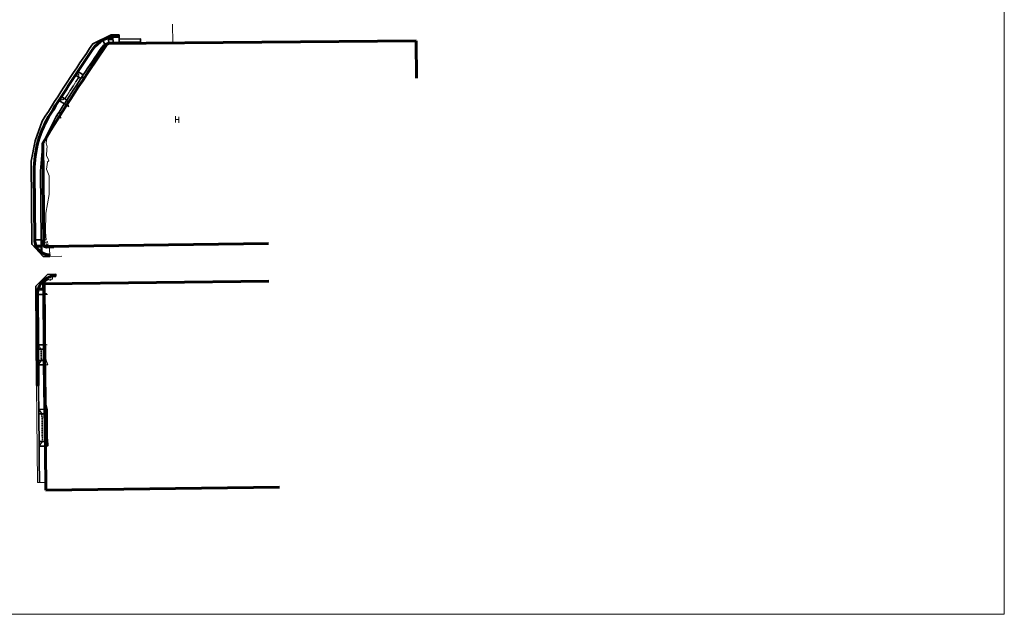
# Model space of a CAD drawing. Header units: feet. Extents: x 2211853 to 2218012, y 489956 to 493551.
# Tile 3 of 4: x 2216697 to 2218012, y 491590 to 492384. Entities that reach past the tile are written whole.
import ezdxf

# ---------------------------------------------------------------- set-up
doc = ezdxf.new("R2010")
doc.units = ezdxf.units.FT
doc.header["$LTSCALE"] = 5
doc.header["$MEASUREMENT"] = 0
doc.linetypes.add('OhDOT_DGN2', pattern=[0.11, 0.069, -0.041])
doc.linetypes.add('rowex', pattern=[0])
doc.layers.get('0').update_dxf_attribs({"lineweight": 15, "true_color": 0xc2ced6})
doc.layers.add('0_Xref', color=7, linetype='Continuous', lineweight=15)
doc.layers.add('PV_P_EOP', color=7, linetype='Continuous', lineweight=60)
for name, color, linetype, lineweight, true_color in [('PV_P_Curb', 7, 'Continuous', 35, 0x00ffa1), ('PV_P_Curb_Ramp', 7, 'Continuous', 35, 0x00ffa1), ('PV_P_Drive', 7, 'Continuous', 35, 0xff1493), ('PV_P_Saw_Cut_Line', 7, 'Continuous', 35, 0x99cc33), ('PV_P_Walk', 7, 'Continuous', 35, 0xff9ebf), ('RW_X_Fee_RW', 6, 'rowex', 60, 0xff00ff)]:
    doc.layers.add(name, color=color, linetype=linetype, lineweight=lineweight, true_color=true_color)

msp = doc.modelspace()

# ---------------------------------------------------------------- hatches: boundary and pattern name
at = {"layer": 'PV_P_Curb_Ramp'}
h = msp.add_hatch(dxfattribs=at)
h.set_pattern_fill('TDOMEP', color=256, scale=2, pattern_type=2)
h.set_pattern_definition([(111.8014, (2216818.19588, 492357.93794), (-0.783333, 2.349999), [0.056574, -4.161804]), (156.8014, (2216818.17487, 492357.99047), (-3.9166658, 1.5666662), [0.05682, -5.908866]), (200.556, (2216818.12264, 492358.01285), (-3.916666, -1.5666664), [0.056524, -6.63628]), (245.556, (2216818.06972, 492357.99301), (-0.7833332, -1.5666662), [0.0567, -9.40835]), (288.435, (2216818.04626, 492357.9414), (2e-09, -0.783334), [0.05635, -2.42076]), (333.435, (2216818.06408, 492357.88793), (-0.783333, -9e-07), [0.0571, -1.69448]), (18.435, (2216818.11515, 492357.8624), (-0.783334, -2e-09), [0.05716, -2.41996]), (63.435, (2216818.16937, 492357.88046), (-0.783334, -0.783333), [0.05672, -1.69486]), (80.5377, (2216818.19474, 492357.9312), (-0.7833334, -3.9166673), [0.00684, -4.75799]), (111.8014, (2216818.19588, 492358.32961), (-0.783333, 2.349999), [0.056574, -4.161804]), (156.8014, (2216818.17487, 492358.38214), (-3.9166658, 1.5666662), [0.05682, -5.908866]), (200.556, (2216818.12264, 492358.40452), (-3.916666, -1.5666664), [0.056524, -6.63628]), (245.556, (2216818.06972, 492358.384674), (-0.7833332, -1.5666662), [0.0567, -9.40835]), (288.435, (2216818.04626, 492358.33306), (2e-09, -0.783334), [0.05635, -2.42076]), (333.435, (2216818.06408, 492358.2796), (-0.783333, -9e-07), [0.0571, -1.69448]), (18.435, (2216818.11515, 492358.25406), (-0.783334, -2e-09), [0.05716, -2.41996]), (63.435, (2216818.16937, 492358.27213), (-0.783334, -0.783333), [0.05672, -1.69486]), (80.5377, (2216818.19474, 492358.32287), (-0.7833334, -3.9166673), [0.00684, -4.75799]), (111.8014, (2216818.58755, 492357.93794), (-0.783333, 2.349999), [0.05657, -4.1618]), (156.8014, (2216818.56654, 492357.99047), (-3.9166658, 1.5666662), [0.05682, -5.908866]), (200.556, (2216818.51431, 492358.01285), (-3.916666, -1.5666664), [0.056524, -6.63628]), (245.556, (2216818.461384, 492357.99301), (-0.7833332, -1.5666662), [0.0567, -9.40835]), (288.435, (2216818.43792, 492357.9414), (2e-09, -0.783334), [0.05635, -2.42076]), (333.435, (2216818.45574, 492357.88793), (-0.783333, -9e-07), [0.0571, -1.69448]), (18.435, (2216818.50682, 492357.8624), (-0.783334, -2e-09), [0.05716, -2.41996]), (63.435, (2216818.56104, 492357.88046), (-0.783334, -0.783333), [0.05672, -1.69486]), (80.5377, (2216818.58641, 492357.9312), (-0.7833334, -3.9166673), [0.00684, -4.75799]), (111.8014, (2216818.58755, 492358.32961), (-0.783333, 2.349999), [0.056574, -4.161804]), (156.8014, (2216818.56654, 492358.38214), (-3.9166658, 1.5666662), [0.05682, -5.908866]), (200.556, (2216818.51431, 492358.40452), (-3.916666, -1.5666664), [0.056524, -6.63628]), (245.556, (2216818.461384, 492358.384674), (-0.7833332, -1.5666662), [0.0567, -9.40835]), (288.435, (2216818.43792, 492358.33306), (2e-09, -0.783334), [0.05635, -2.42076]), (333.435, (2216818.45574, 492358.2796), (-0.783333, -9e-07), [0.0571, -1.69448]), (18.435, (2216818.50682, 492358.25406), (-0.783334, -2e-09), [0.05716, -2.41996]), (63.435, (2216818.56104, 492358.27213), (-0.783334, -0.783333), [0.05672, -1.69486]), (80.5377, (2216818.58641, 492358.32287), (-0.7833334, -3.9166673), [0.00684, -4.75799]), (123.69, (2216818.15421, 492358.3296), (-0.783334, 0.783333), [0.0368, -2.78755]), (190.3048, (2216818.1338, 492358.36023), (-3.9166673, -0.7833333), [0.03669, -8.72124]), (257.4712, (2216818.0977, 492358.35367), (-0.7833333, -3.133333), [0.036884, -7.18509]), (324.4623, (2216818.0897, 492358.31766), (-2.3499998, 1.5666666), [0.03687, -6.70162]), (32.0054, (2216818.1197, 492358.29623), (-3.9166665, -2.3499999), [0.036874, -7.35308]), (77.4712, (2216818.15097, 492358.315774), (-0.7833333, -3.133333), [0.01421, -7.207766]), (123.69, (2216818.54588, 492358.3296), (-0.783334, 0.783333), [0.0368, -2.78755]), (190.3048, (2216818.52547, 492358.36023), (-3.9166673, -0.7833333), [0.03669, -8.72124]), (257.4712, (2216818.48937, 492358.35367), (-0.7833333, -3.133333), [0.036884, -7.18509]), (324.4623, (2216818.48137, 492358.31766), (-2.3499998, 1.5666666), [0.03687, -6.70162]), (32.0054, (2216818.511366, 492358.29623), (-3.9166665, -2.3499999), [0.036874, -7.35308]), (77.4712, (2216818.542636, 492358.315774), (-0.7833333, -3.133333), [0.01421, -7.207766]), (123.69, (2216818.54588, 492357.93794), (-0.783334, 0.783333), [0.0368, -2.78755]), (190.3048, (2216818.52547, 492357.968564), (-3.9166673, -0.7833333), [0.03669, -8.72124]), (257.4712, (2216818.48937, 492357.962), (-0.7833333, -3.133333), [0.036884, -7.18509]), (324.4623, (2216818.48137, 492357.92599), (-2.3499998, 1.5666666), [0.03687, -6.70162]), (32.0054, (2216818.511366, 492357.90457), (-3.9166665, -2.3499999), [0.036874, -7.35308]), (77.4712, (2216818.542636, 492357.92411), (-0.7833333, -3.133333), [0.01421, -7.207766]), (123.69, (2216818.15421, 492357.93794), (-0.783334, 0.783333), [0.0368, -2.78755]), (190.3048, (2216818.1338, 492357.968564), (-3.9166673, -0.7833333), [0.03669, -8.72124]), (257.4712, (2216818.0977, 492357.962), (-0.7833333, -3.133333), [0.036884, -7.18509]), (324.4623, (2216818.0897, 492357.92599), (-2.3499998, 1.5666666), [0.03687, -6.70162]), (32.0054, (2216818.1197, 492357.90457), (-3.9166665, -2.3499999), [0.036874, -7.35308]), (77.4712, (2216818.15097, 492357.92411), (-0.7833333, -3.133333), [0.01421, -7.207766])])
h.paths.add_polyline_path([(2216821.8, 492359), (2216815.4, 492358.9), (2216815.8, 492356.9), (2216821.8, 492357)])
h = msp.add_hatch(dxfattribs=at)
h.set_pattern_fill('TDOMEP', color=256, scale=2, pattern_type=2)
h.set_pattern_definition([(111.8014, (2216723.10936, 492081.17284), (-0.783333, 2.349999), [0.05657, -4.1618]), (156.8014, (2216723.08835, 492081.22537), (-3.916666, 1.5666662), [0.05682, -5.908866]), (200.556, (2216723.03612, 492081.24775), (-3.916666, -1.5666664), [0.056524, -6.63628]), (245.556, (2216722.983196, 492081.22791), (-0.7833332, -1.5666662), [0.0567, -9.40835]), (288.435, (2216722.95973, 492081.1763), (2e-09, -0.783334), [0.05635, -2.42076]), (333.435, (2216722.97755, 492081.12283), (-0.783333, -9e-07), [0.0571, -1.69448]), (18.435, (2216723.02863, 492081.0973), (-0.783334, -2e-09), [0.05716, -2.41996]), (63.435, (2216723.08285, 492081.11536), (-0.783334, -0.783333), [0.05672, -1.69486]), (80.5377, (2216723.10822, 492081.1661), (-0.7833334, -3.916667), [0.00684, -4.75799]), (111.8014, (2216723.10936, 492081.56451), (-0.783333, 2.349999), [0.05657, -4.1618]), (156.8014, (2216723.08835, 492081.61704), (-3.9166658, 1.5666662), [0.05682, -5.908866]), (200.556, (2216723.03612, 492081.63942), (-3.916666, -1.5666664), [0.056524, -6.63628]), (245.556, (2216722.983196, 492081.619574), (-0.7833332, -1.5666662), [0.0567, -9.40835]), (288.435, (2216722.95973, 492081.56796), (2e-09, -0.783334), [0.05635, -2.42076]), (333.435, (2216722.97755, 492081.5145), (-0.783333, -9e-07), [0.0571, -1.69448]), (18.435, (2216723.02863, 492081.48896), (-0.783334, -2e-09), [0.05716, -2.41996]), (63.435, (2216723.08285, 492081.50703), (-0.783334, -0.783333), [0.05672, -1.69486]), (80.5377, (2216723.10822, 492081.55777), (-0.7833334, -3.916667), [0.00684, -4.75799]), (111.8014, (2216723.50103, 492081.17284), (-0.783333, 2.349999), [0.05657, -4.1618]), (156.8014, (2216723.48001, 492081.22537), (-3.9166658, 1.5666662), [0.05682, -5.908866]), (200.556, (2216723.42779, 492081.24775), (-3.916666, -1.5666664), [0.056524, -6.63628]), (245.556, (2216723.37486, 492081.22791), (-0.7833332, -1.5666662), [0.0567, -9.40835]), (288.435, (2216723.3514, 492081.1763), (2e-09, -0.783334), [0.05635, -2.42076]), (333.435, (2216723.36922, 492081.12283), (-0.783333, -9e-07), [0.0571, -1.69448]), (18.435, (2216723.4203, 492081.0973), (-0.783334, -2e-09), [0.05716, -2.41996]), (63.435, (2216723.47452, 492081.11536), (-0.783334, -0.783333), [0.05672, -1.69486]), (80.5377, (2216723.49989, 492081.1661), (-0.7833334, -3.9166673), [0.00684, -4.75799]), (111.8014, (2216723.50103, 492081.56451), (-0.783333, 2.349999), [0.056574, -4.161804]), (156.8014, (2216723.48001, 492081.61704), (-3.9166658, 1.5666662), [0.05682, -5.908866]), (200.556, (2216723.42779, 492081.63942), (-3.916666, -1.5666664), [0.056524, -6.63628]), (245.556, (2216723.37486, 492081.619574), (-0.7833332, -1.5666662), [0.0567, -9.40835]), (288.435, (2216723.3514, 492081.56796), (2e-09, -0.783334), [0.05635, -2.42076]), (333.435, (2216723.36922, 492081.5145), (-0.783333, -9e-07), [0.0571, -1.69448]), (18.435, (2216723.4203, 492081.48896), (-0.783334, -2e-09), [0.05716, -2.41996]), (63.435, (2216723.47452, 492081.50703), (-0.783334, -0.783333), [0.05672, -1.69486]), (80.5377, (2216723.49989, 492081.55777), (-0.7833334, -3.9166673), [0.00684, -4.75799]), (123.69, (2216723.0677, 492081.5645), (-0.783334, 0.783333), [0.0368, -2.78755]), (190.3048, (2216723.04728, 492081.59513), (-3.9166673, -0.7833333), [0.03669, -8.72124]), (257.4712, (2216723.01118, 492081.58857), (-0.7833333, -3.133333), [0.036884, -7.18509]), (324.4623, (2216723.00318, 492081.55256), (-2.3499998, 1.5666666), [0.03687, -6.70162]), (32.0054, (2216723.03318, 492081.53113), (-3.9166665, -2.3499999), [0.036874, -7.35308]), (77.4712, (2216723.064446, 492081.55067), (-0.7833333, -3.133333), [0.01421, -7.207766]), (123.69, (2216723.45936, 492081.5645), (-0.783334, 0.783333), [0.0368, -2.78755]), (190.3048, (2216723.438946, 492081.59513), (-3.9166673, -0.7833333), [0.03669, -8.72124]), (257.4712, (2216723.402846, 492081.58857), (-0.7833333, -3.133333), [0.036884, -7.18509]), (324.4623, (2216723.39484, 492081.55256), (-2.3499998, 1.5666666), [0.03687, -6.70162]), (32.0054, (2216723.42484, 492081.53113), (-3.9166665, -2.3499999), [0.036874, -7.35308]), (77.4712, (2216723.45611, 492081.55067), (-0.7833333, -3.133333), [0.01421, -7.207766]), (123.69, (2216723.45936, 492081.17284), (-0.783334, 0.783333), [0.0368, -2.78755]), (190.3048, (2216723.438946, 492081.203464), (-3.9166673, -0.7833333), [0.03669, -8.72124]), (257.4712, (2216723.402846, 492081.1969), (-0.7833333, -3.133333), [0.036884, -7.18509]), (324.4623, (2216723.39484, 492081.16089), (-2.3499998, 1.5666666), [0.03687, -6.70162]), (32.0054, (2216723.42484, 492081.13947), (-3.9166665, -2.3499999), [0.036874, -7.35308]), (77.4712, (2216723.45611, 492081.15901), (-0.7833333, -3.133333), [0.01421, -7.207766]), (123.69, (2216723.0677, 492081.17284), (-0.783334, 0.783333), [0.0368, -2.78755]), (190.3048, (2216723.04728, 492081.203464), (-3.9166673, -0.7833333), [0.03669, -8.72124]), (257.4712, (2216723.01118, 492081.1969), (-0.7833333, -3.133333), [0.036884, -7.18509]), (324.4623, (2216723.00318, 492081.16089), (-2.3499998, 1.5666666), [0.03687, -6.70162]), (32.0054, (2216723.03318, 492081.13947), (-3.9166665, -2.3499999), [0.036874, -7.35308]), (77.4712, (2216723.064446, 492081.15901), (-0.7833333, -3.133333), [0.01421, -7.207766])])
h.paths.add_polyline_path([(2216725.9, 492082.2), (2216720.3, 492082.1), (2216720.3, 492080.1), (2216725.9, 492080.2)])
h = msp.add_hatch(dxfattribs=at)
h.set_pattern_fill('TDOMEP', color=256, scale=2, pattern_type=2)
h.set_pattern_definition([(111.8014, (2216725.58446, 492023.90738), (-0.783333, 2.349999), [0.05657, -4.1618]), (156.8014, (2216725.56345, 492023.95991), (-3.916666, 1.5666662), [0.05682, -5.908866]), (200.556, (2216725.51122, 492023.98229), (-3.916666, -1.5666664), [0.056524, -6.63628]), (245.556, (2216725.458294, 492023.962446), (-0.7833332, -1.5666662), [0.0567, -9.40835]), (288.435, (2216725.43483, 492023.91083), (2e-09, -0.783334), [0.05635, -2.42076]), (333.435, (2216725.45265, 492023.85737), (-0.783333, -9e-07), [0.0571, -1.69448]), (18.435, (2216725.50373, 492023.83183), (-0.783334, -2e-09), [0.05716, -2.41996]), (63.435, (2216725.55795, 492023.8499), (-0.783334, -0.783333), [0.05672, -1.69486]), (80.5377, (2216725.58332, 492023.90064), (-0.7833334, -3.916667), [0.00684, -4.75799]), (111.8014, (2216725.58446, 492024.29905), (-0.783333, 2.349999), [0.05657, -4.1618]), (156.8014, (2216725.56345, 492024.35158), (-3.9166658, 1.5666662), [0.05682, -5.908866]), (200.556, (2216725.51122, 492024.37396), (-3.916666, -1.5666664), [0.056524, -6.63628]), (245.556, (2216725.458294, 492024.35411), (-0.7833332, -1.5666662), [0.0567, -9.40835]), (288.435, (2216725.43483, 492024.3025), (2e-09, -0.783334), [0.05635, -2.42076]), (333.435, (2216725.45265, 492024.24903), (-0.783333, -9e-07), [0.0571, -1.69448]), (18.435, (2216725.50373, 492024.2235), (-0.783334, -2e-09), [0.05716, -2.41996]), (63.435, (2216725.55795, 492024.24157), (-0.783334, -0.783333), [0.05672, -1.69486]), (80.5377, (2216725.58332, 492024.2923), (-0.7833334, -3.916667), [0.00684, -4.75799]), (111.8014, (2216725.97612, 492023.90738), (-0.783333, 2.349999), [0.05657, -4.1618]), (156.8014, (2216725.95511, 492023.95991), (-3.9166658, 1.5666662), [0.05682, -5.908866]), (200.556, (2216725.90289, 492023.98229), (-3.916666, -1.5666664), [0.056524, -6.63628]), (245.556, (2216725.84996, 492023.962446), (-0.7833332, -1.5666662), [0.0567, -9.40835]), (288.435, (2216725.8265, 492023.91083), (2e-09, -0.783334), [0.05635, -2.42076]), (333.435, (2216725.84432, 492023.85737), (-0.783333, -9e-07), [0.0571, -1.69448]), (18.435, (2216725.8954, 492023.83183), (-0.783334, -2e-09), [0.05716, -2.41996]), (63.435, (2216725.9496, 492023.8499), (-0.783334, -0.783333), [0.05672, -1.69486]), (80.5377, (2216725.97498, 492023.90064), (-0.7833334, -3.9166673), [0.00684, -4.75799]), (111.8014, (2216725.97612, 492024.29905), (-0.783333, 2.349999), [0.056574, -4.161804]), (156.8014, (2216725.95511, 492024.35158), (-3.9166658, 1.5666662), [0.05682, -5.908866]), (200.556, (2216725.90289, 492024.37396), (-3.916666, -1.5666664), [0.056524, -6.63628]), (245.556, (2216725.84996, 492024.35411), (-0.7833332, -1.5666662), [0.0567, -9.40835]), (288.435, (2216725.8265, 492024.3025), (2e-09, -0.783334), [0.05635, -2.42076]), (333.435, (2216725.84432, 492024.24903), (-0.783333, -9e-07), [0.0571, -1.69448]), (18.435, (2216725.8954, 492024.2235), (-0.783334, -2e-09), [0.05716, -2.41996]), (63.435, (2216725.9496, 492024.24157), (-0.783334, -0.783333), [0.05672, -1.69486]), (80.5377, (2216725.97498, 492024.2923), (-0.7833334, -3.9166673), [0.00684, -4.75799]), (123.69, (2216725.5428, 492024.29905), (-0.783334, 0.783333), [0.0368, -2.78755]), (190.3048, (2216725.52238, 492024.32967), (-3.9166673, -0.7833333), [0.03669, -8.72124]), (257.4712, (2216725.48628, 492024.323104), (-0.7833333, -3.133333), [0.036884, -7.18509]), (324.4623, (2216725.47828, 492024.2871), (-2.3499998, 1.5666666), [0.03687, -6.70162]), (32.0054, (2216725.50828, 492024.26567), (-3.9166665, -2.3499999), [0.036874, -7.35308]), (77.4712, (2216725.53954, 492024.28521), (-0.7833333, -3.133333), [0.01421, -7.207766]), (123.69, (2216725.93446, 492024.29905), (-0.783334, 0.783333), [0.0368, -2.78755]), (190.3048, (2216725.914044, 492024.32967), (-3.9166673, -0.7833333), [0.03669, -8.72124]), (257.4712, (2216725.87794, 492024.323104), (-0.7833333, -3.133333), [0.036884, -7.18509]), (324.4623, (2216725.86994, 492024.2871), (-2.3499998, 1.5666666), [0.03687, -6.70162]), (32.0054, (2216725.89994, 492024.26567), (-3.9166665, -2.3499999), [0.036874, -7.35308]), (77.4712, (2216725.93121, 492024.28521), (-0.7833333, -3.133333), [0.01421, -7.207766]), (123.69, (2216725.93446, 492023.90738), (-0.783334, 0.783333), [0.0368, -2.78755]), (190.3048, (2216725.914044, 492023.938), (-3.9166673, -0.7833333), [0.03669, -8.72124]), (257.4712, (2216725.87794, 492023.93144), (-0.7833333, -3.133333), [0.036884, -7.18509]), (324.4623, (2216725.86994, 492023.89543), (-2.3499998, 1.5666666), [0.03687, -6.70162]), (32.0054, (2216725.89994, 492023.874004), (-3.9166665, -2.3499999), [0.036874, -7.35308]), (77.4712, (2216725.93121, 492023.89355), (-0.7833333, -3.133333), [0.01421, -7.207766]), (123.69, (2216725.5428, 492023.90738), (-0.783334, 0.783333), [0.0368, -2.78755]), (190.3048, (2216725.52238, 492023.938), (-3.9166673, -0.7833333), [0.03669, -8.72124]), (257.4712, (2216725.48628, 492023.93144), (-0.7833333, -3.133333), [0.036884, -7.18509]), (324.4623, (2216725.47828, 492023.89543), (-2.3499998, 1.5666666), [0.03687, -6.70162]), (32.0054, (2216725.50828, 492023.874004), (-3.9166665, -2.3499999), [0.036874, -7.35308]), (77.4712, (2216725.53954, 492023.89355), (-0.7833333, -3.133333), [0.01421, -7.207766])])
h.paths.add_polyline_path([(2216728.4, 492024.9), (2216722.8, 492024.9), (2216722.8, 492022.9), (2216728.4, 492022.9)])

# ---------------------------------------------------------------- linework, layer by layer
for points in [[(2215898.4, 493551.2), (2218012, 493551.2), (2218012, 491589.8), (2215898.4, 491589.8)], [(2216807.6, 492357.6), (2216807.3, 492357.4), (2216807.2, 492357.4), (2216795, 492351.5), (2216789.9, 492344), (2216789.9, 492344), (2216784.4, 492335.9), (2216778.8, 492327.6), (2216773.3, 492319.3), (2216771.6, 492316.9), (2216768.3, 492311.8), (2216767.7, 492311), (2216762.2, 492302.6), (2216756.8, 492294.2), (2216751.3, 492285.8), (2216749.6, 492283.2), (2216746.4, 492278.1), (2216746.2, 492277.9), (2216746.2, 492277.8), (2216745.9, 492277.4), (2216744.6, 492275.4), (2216744.6, 492275.3), (2216743, 492272.8), (2216743, 492272.8), (2216741.4, 492270.3), (2216741.3, 492270.2), (2216740.6, 492269), (2216739.8, 492267.8), (2216739.7, 492267.7), (2216738.2, 492265.2), (2216738.1, 492265.1), (2216736.6, 492262.7), (2216736.5, 492262.6), (2216735.2, 492260.6), (2216735, 492260.1), (2216733.3, 492257.6), (2216731.8, 492255), (2216730.2, 492252.5), (2216729.9, 492252.1), (2216728.6, 492250), (2216727.4, 492248.1), (2216718, 492221.8), (2216713.5, 492199.9), (2216712.4, 492194.7), (2216713.4, 492083.8), (2216728.4, 492067.7), (2216737.5, 492067.7), (2216737.5, 492073.3), (2216737.2, 492073.3), (2216737.1, 492081.3), (2216736.6, 492080.8), (2216736.1, 492080.4), (2216735.9, 492080.2), (2216735.6, 492080), (2216735, 492079.6), (2216734.4, 492079.2), (2216734.3, 492079.1), (2216734.1, 492079.1), (2216734, 492079), (2216733.8, 492079), (2216734.8, 492082.3), (2216733.4, 492079), (2216733.4, 492078.9), (2216733.3, 492078.8), (2216734.4, 492081.8), (2216735.4, 492084.6), (2216734.2, 492081.7), (2216733, 492078.8), (2216732.9, 492078.8), (2216732.9, 492078.8), (2216732.8, 492078.8), (2216733.7, 492081.2), (2216734.7, 492083.5), (2216734.2, 492082.9), (2216733.6, 492082.3), (2216732.8, 492081), (2216732.2, 492080.1), (2216732.1, 492080.7), (2216732, 492081.3), (2216732, 492081.8), (2216732, 492082.3), (2216732.5, 492083.1), (2216732.6, 492083.2), (2216733, 492084.1), (2216733.4, 492084.9), (2216733.8, 492085.8), (2216734.1, 492086.5), (2216734.3, 492087), (2216734.5, 492087.4), (2216729.4, 492084.7), (2216729.7, 492086), (2216729.7, 492086.4), (2216729.8, 492086.7), (2216729.9, 492087.6), (2216730, 492087.9), (2216730, 492088.4), (2216730, 492088.6), (2216730, 492088.8), (2216730, 492088.9), (2216730, 492089), (2216730, 492089), (2216730, 492089.1), (2216729.9, 492089.4), (2216729.9, 492089.7), (2216732.6, 492089.7), (2216731.8, 492100.2), (2216732, 492125.2), (2216736.5, 492150.2), (2216736.6, 492175.2), (2216733, 492184.3), (2216733.4, 492187.3), (2216733.8, 492190.3), (2216734.2, 492193.3), (2216734.1, 492193.5), (2216736.4, 492195.2), (2216736.4, 492195.2), (2216734.7, 492198.6), (2216733.1, 492202), (2216733.1, 492205.1), (2216733.4, 492208.1), (2216733.7, 492211.1), (2216734.1, 492214.1), (2216733.2, 492217.3), (2216733.1, 492217.7), (2216732.8, 492218.8), (2216732.7, 492218.8), (2216732.7, 492219.3), (2216733.1, 492221.9), (2216733.4, 492225), (2216733.8, 492228), (2216734.4, 492231), (2216735.7, 492233.7), (2216737.3, 492236.3), (2216738.9, 492238.9), (2216740.1, 492241.6), (2216740.8, 492243), (2216740.9, 492243.3), (2216740.5, 492242.5), (2216741.7, 492244.7), (2216741.9, 492245.1), (2216743.3, 492247.8), (2216744.6, 492250.5), (2216745.8, 492253.3), (2216746.1, 492253.7), (2216747.3, 492255.8), (2216747.3, 492255.9), (2216752.2, 492252.4), (2216752.3, 492252.5), (2216750.4, 492260.9), (2216750.4, 492261), (2216751.2, 492262.2), (2216752, 492263.5), (2216752, 492263.5), (2216753.5, 492266), (2216753.6, 492266.1), (2216755.1, 492268.6), (2216755.2, 492268.6), (2216756.7, 492270.6), (2216757, 492270.9), (2216757, 492271), (2216757.2, 492271.2), (2216763.1, 492267.4), (2216760.5, 492276.2), (2216762.2, 492278.9), (2216767.5, 492287.3), (2216772.9, 492295.6), (2216778.2, 492304.1), (2216778.9, 492304.8), (2216784.4, 492308.4), (2216784.1, 492308.6), (2216785.6, 492311.1), (2216790.9, 492319.5), (2216796.3, 492327.9), (2216801.6, 492336), (2216801.6, 492336), (2216803, 492338.2), (2216803.6, 492339.3), (2216804.3, 492340.3), (2216805, 492341.4), (2216805.4, 492342), (2216805.7, 492342.4), (2216805.9, 492342.6), (2216806, 492342.8), (2216806.5, 492343.5), (2216806.9, 492344.1), (2216807.4, 492344.8), (2216807.8, 492345.4), (2216808, 492345.7), (2216808.8, 492346.8), (2216809.6, 492347.9), (2216809.8, 492348.1), (2216810.1, 492348.5), (2216810.4, 492348.9), (2216810.6, 492349.2), (2216810.8, 492349.5), (2216811.2, 492350), (2216811.3, 492350.1), (2216811.3, 492350.2), (2216811.7, 492349.5), (2216811.7, 492349.5), (2216812, 492349.8), (2216812, 492349.8), (2216812.2, 492350.2), (2216812.5, 492350.6), (2216812.8, 492351), (2216813, 492351.3), (2216813.2, 492351.5), (2216813.9, 492350.7), (2216815.9, 492350.1), (2216815.9, 492350.2), (2216816.2, 492352.3), (2216816.7, 492352.6), (2216817.2, 492352.5), (2216817.8, 492352.5), (2216818.1, 492352.4), (2216818.4, 492352.4), (2216818.5, 492352.4), (2216818.5, 492352.4), (2216819.5, 492352.3), (2216820.2, 492352.3), (2216821.7, 492352.2), (2216821.8, 492352.2), (2216822, 492352.2), (2216822.3, 492352.3), (2216822.8, 492352.4), (2216823.3, 492352.5), (2216823.7, 492352.6), (2216824.2, 492352.6), (2216824.5, 492352.6), (2216824.9, 492352.6), (2216826.1, 492352.6), (2216827.3, 492352.6), (2216830.1, 492352.6), (2216830, 492363.4), (2216819.6, 492363.3), (2216819.6, 492363.3)], [(2216812, 492349.8), (2216812, 492349.8)], [(2216731.4, 491765.7), (2216731.9, 491770.7), (2216731.8, 491775.4), (2216731.5, 491796.7), (2216731.5, 491800.4), (2216731.3, 491814.5), (2216735, 491814.5), (2216734.6, 491820.5), (2216733.9, 491825.4), (2216733.8, 491839), (2216734.3, 491850.4), (2216734.1, 491857.5), (2216734, 491863.4), (2216734.4, 491863.4), (2216731.2, 491875.4), (2216731.2, 491895.1), (2216730.6, 491895.1), (2216730.7, 491895.2), (2216730.5, 491900.4), (2216731.2, 491922.9), (2216734.7, 491922.9), (2216734.1, 491925.4), (2216732.8, 491928.9), (2216729.5, 491943.6), (2216731.9, 491949.6), (2216734, 491949.7), (2216731.2, 491950.4), (2216730.6, 492016.7), (2216734.2, 492016.7), (2216733.3, 492017.3), (2216732.5, 492018), (2216731.9, 492018.7), (2216731.2, 492019.3), (2216730.5, 492020.1), (2216729.8, 492020.8), (2216729, 492021), (2216729.1, 492021.1), (2216729.2, 492021.8), (2216729.3, 492022.2), (2216729.3, 492022.5), (2216729.4, 492023.2), (2216729.5, 492023.5), (2216729.6, 492023.9), (2216729.5, 492024.4), (2216729.5, 492024.9), (2216729.5, 492025.2), (2216729.6, 492025.5), (2216729.6, 492026.4), (2216729.6, 492027.3), (2216729.2, 492028.5), (2216729, 492029.7), (2216729, 492030.8), (2216729.4, 492031.6), (2216729.7, 492031.9), (2216729.9, 492032.2), (2216729.8, 492032.3), (2216730.5, 492033), (2216731.2, 492033.6), (2216732, 492034.4), (2216732.8, 492035.2), (2216733.3, 492035.6), (2216733.9, 492036), (2216734.3, 492036.3), (2216734.6, 492036.5), (2216735, 492036.7), (2216735.6, 492036.6), (2216736.1, 492036.5), (2216736.6, 492036.5), (2216737.3, 492036.2), (2216737.9, 492035.8), (2216737.9, 492035.8), (2216738.3, 492035.9), (2216738.7, 492036.1), (2216738.7, 492036.1), (2216738.7, 492036.1), (2216738.9, 492036.2), (2216739.2, 492036.3), (2216739, 492037), (2216738.8, 492037.6), (2216739.9, 492037.4), (2216740.9, 492037.3), (2216740.9, 492040.1), (2216741.5, 492040.2), (2216743.6, 492040.5), (2216745.7, 492040.6), (2216745.7, 492043.8), (2216734.5, 492043.7), (2216734.5, 492043.7), (2216718.8, 492027.8), (2216719.9, 491895.1), (2216719.9, 491895.1), (2216721, 491765.6)]]:
    msp.add_lwpolyline(points, close=True)
for points in [[(2216901.5, 492377.7), (2216901.8, 492352.7)], [(2216807.6, 492357.6), (2216807.7, 492357.6)], [(2216807.7, 492357.6), (2216807.6, 492357.6)], [(2216807.6, 492357.6), (2216807.7, 492357.6)], [(2216807.7, 492357.6), (2216807.6, 492357.6)], [(2216807.6, 492357.6), (2216807.6, 492357.6), (2216807.7, 492357.6)], [(2216807.7, 492357.6), (2216807.6, 492357.6)], [(2216905.3, 492246.3), (2216905.3, 492254.7)], [(2216905.3, 492250.5), (2216909.9, 492250.5)], [(2216909.9, 492245.8), (2216909.9, 492253.8)], [(2216713.5, 492199.9), (2216713.5, 492199.9)], [(2216713.5, 492199.9), (2216713.5, 492199.9)]]:
    msp.add_lwpolyline(points)
for points in [[(2216720.9, 492016.6, 970.9), (2216720.9, 492017.1, 970.9), (2216721, 492019.1, 970.9), (2216721.3, 492021, 970.9), (2216721.7, 492023, 970.9), (2216722.3, 492024.9, 970.9), (2216723.3, 492027.5, 970.8), (2216723.5, 492027.8, 970.8), (2216723, 492026.8, 970.8), (2216723.3, 492027.5, 970.8), (2216723.9, 492028.6, 970.8), (2216724.9, 492030.3, 970.8), (2216726, 492031.9, 970.8), (2216727.3, 492033.5, 970.7), (2216727.9, 492034.2, 970.7), (2216728.3, 492034.5, 970.7)], [(2216728.3, 492034.5, 970.7), (2216728.7, 492034.9, 970.7), (2216729.4, 492035.5, 970.7), (2216729.4, 492035.6, 970.7), (2216730.2, 492036.2, 970.7), (2216731, 492036.9, 970.7), (2216731.4, 492037.1, 970.7), (2216731.8, 492037.4, 970.7), (2216732.6, 492038, 970.7), (2216733.5, 492038.5, 970.7), (2216734.4, 492039, 970.8), (2216735.1, 492039.3, 970.8), (2216735.3, 492039.4, 970.8), (2216737.8, 492040.4, 971), (2216737.8, 492040.5, 970.9), (2216737.7, 492040.4, 971), (2216735.7, 492039.6, 970.9), (2216736.2, 492039.8, 970.9), (2216736.9, 492040.1, 971), (2216737.1, 492040.2, 971), (2216737.2, 492040.2, 971), (2216737.7, 492040.4, 971), (2216737.8, 492040.4, 971), (2216738.1, 492040.5, 971), (2216739, 492040.8, 971), (2216740, 492041.1, 971), (2216741, 492041.3, 971.1), (2216741.2, 492041.4, 971.1), (2216741.9, 492041.5, 0), (2216742.9, 492041.6, 0), (2216743.9, 492041.7, 0), (2216744.9, 492041.8, 0), (2216745.7, 492041.8, 0), (2216745.7, 492041.8, 0)]]:
    msp.add_polyline3d(points)
at = {"layer": '0_Xref'}
msp.add_lwpolyline([(2216753.4, 492067.9), (2216728.4, 492067.7), (2216713.4, 492083.8), (2216713.2, 492108.8)], dxfattribs=at)
at = {"layer": 'PV_P_Curb'}
for p, q in [((2216830, 492360.9), (2216830, 492361.4)), ((2216737.5, 492070.2), (2216737.5, 492069.7)), ((2216745.7, 492041.8), (2216745.7, 492041.3)), ((2216722.8, 492024.9), (2216722.8, 492022.9)), ((2216729.2, 491922.8), (2216729.7, 491922.8)), ((2216722.4, 491895.1), (2216721.9, 491895.1)), ((2216731.3, 491770.7), (2216731.8, 491770.7))]:
    msp.add_line(p, q, dxfattribs=at)
for points in [[(2216737.5, 492070.2, -0.414653), (2216717.8, 492089.6), (2216717.1, 492181.3, -0.143647), (2216738.8, 492257.9, -0.008994), (2216795.1, 492343.6, -0.244241), (2216827.2, 492360.9), (2216830, 492360.9)], [(2216722.4, 491895.1), (2216721.4, 492016.6, -0.414214), (2216745.7, 492041.3)]]:
    msp.add_lwpolyline(points, format="xyb", dxfattribs=at)
for points in [[(2216730.4, 491863.5), (2216729.9, 491895.1), (2216729.7, 491922.8)], [(2216731.8, 491770.7), (2216731.2, 491814.5)]]:
    msp.add_lwpolyline(points, dxfattribs=at)
at = {"layer": 'PV_P_Curb_Ramp'}
for p, q in [((2216808.2, 492355.7), (2216808, 492356.2)), ((2216811, 492350.8), (2216808.2, 492355.7)), ((2216811.3, 492350.4), (2216811, 492350.8)), ((2216815.3, 492359.4), (2216815.4, 492358.9)), ((2216815.4, 492358.9), (2216821.8, 492359)), ((2216815.4, 492358.9), (2216816.5, 492353.1)), ((2216815.8, 492356.9), (2216821.8, 492357)), ((2216821.7, 492360.9), (2216821.8, 492360.4)), ((2216821.8, 492360.4), (2216821.9, 492353.4)), ((2216830, 492360.9), (2216830.1, 492353.6)), ((2216830.1, 492353.1), (2216830.1, 492353.6)), ((2216717.3, 492089.6), (2216725.8, 492089.6)), ((2216719.4, 492082.1), (2216718.9, 492081.9)), ((2216720.3, 492082.1), (2216725.9, 492082.2)), ((2216720.3, 492080.1), (2216720.3, 492082.1)), ((2216720.3, 492080.1), (2216725.9, 492080.2)), ((2216726, 492073.9), (2216725.7, 492073.5)), ((2216721.7, 492023), (2216722.2, 492022.9)), ((2216722.8, 492024.9), (2216728.4, 492024.9)), ((2216722.8, 492022.9), (2216728.4, 492022.9)), ((2216728.3, 492033.8), (2216727.9, 492034.2)), ((2216721.4, 492016.6), (2216728.4, 492016.7)), ((2216728.4, 492021.1), (2216728.9, 492021.1))]:
    msp.add_line(p, q, dxfattribs=at)
for points in [[(2216811, 492350.8, -0.146319), (2216819.2, 492353.4), (2216830.1, 492353.6)], [(2216811.2, 492350.4, -0.147312), (2216819.2, 492352.9), (2216830.1, 492353.1)], [(2216743, 492079.7), (2216737, 492079.7), (2216733.4, 492079.6, -0.415586), (2216725.8, 492087.1), (2216725.8, 492089.6)]]:
    msp.add_lwpolyline(points, format="xyb", dxfattribs=at)
for points in [[(2216726, 492073.9), (2216725.8, 492089.6)], [(2216726.6, 492072.9), (2216726.9, 492073.3), (2216726.2, 492089.6)], [(2216728.7, 492034.9), (2216729.1, 492034.6), (2216728.9, 492021.1)], [(2216728.4, 492016.7), (2216728.3, 492033.8)]]:
    msp.add_lwpolyline(points, dxfattribs=at)
at = {"layer": 'PV_P_Drive'}
for p, q in [((2216782.1, 492309.9), (2216775, 492314.7)), ((2216778.7, 492305), (2216771.7, 492309.6)), ((2216756.9, 492271.4), (2216749.7, 492275.9)), ((2216760.1, 492276.4), (2216753, 492281)), ((2216729, 491949.6), (2216721.5, 491949.6)), ((2216729, 491943.6), (2216721.5, 491943.6)), ((2216729.2, 491928.8), (2216721.7, 491928.8)), ((2216729.2, 491922.8), (2216721.7, 491922.8)), ((2216729.9, 491863.5), (2216733.9, 491863.5)), ((2216722.9, 491863.4), (2216729.9, 491863.5)), ((2216722.9, 491857.4), (2216730, 491857.5)), ((2216723.1, 491820.4), (2216730.6, 491820.5)), ((2216723.1, 491814.4), (2216730.7, 491814.5)), ((2216730.7, 491814.5), (2216734.7, 491814.6))]:
    msp.add_line(p, q, dxfattribs=at)
msp.add_lwpolyline([(2216756.9, 492271.4, -0.004131), (2216782.1, 492310, -0.004073)], format="xyb", dxfattribs=at)
for points in [[(2216729.2, 491922.8), (2216729, 491949.6)], [(2216734.7, 491814.6), (2216734.5, 491823.5), (2216733.8, 491823.4), (2216733.8, 491849.9), (2216734.1, 491849.9), (2216733.9, 491863.5)], [(2216722.9, 491863.4), (2216723, 491859.4), (2216722.9, 491857.4), (2216722.9, 491848.7), (2216723.1, 491820.5), (2216723.1, 491819), (2216723.1, 491814.4)], [(2216730.7, 491814.5), (2216729.9, 491863.5)]]:
    msp.add_lwpolyline(points, dxfattribs=at)
at = {"layer": 'PV_P_EOP'}
for points in [[(2216737.5, 492069.7, -0.414653), (2216717.3, 492089.6), (2216716.6, 492181.3, -0.143647), (2216738.4, 492258.1, -0.008994), (2216794.7, 492343.9, -0.244241), (2216827.1, 492361.4), (2216830, 492361.4)], [(2216721.9, 491895.1), (2216720.9, 492016.6, -0.414214), (2216745.7, 492041.8)]]:
    msp.add_lwpolyline(points, format="xyb", dxfattribs=at)
at = {"layer": 'PV_P_Saw_Cut_Line'}
for p, q in [((2216830, 492361.4), (2216830, 492363.4)), ((2216721.9, 491895.1), (2216719.9, 491895.1))]:
    msp.add_line(p, q, dxfattribs=at)
msp.add_lwpolyline([(2216737.5, 492069.7), (2216737.5, 492067.7), (2216728.4, 492067.7), (2216713.4, 492083.8), (2216712.4, 492194.7), (2216718, 492221.8), (2216727.4, 492248.1, -0.010821), (2216795, 492351.5), (2216819.6, 492363.3), (2216830, 492363.4)], format="xyb", dxfattribs=at)
msp.add_lwpolyline([(2216719.9, 491895.1), (2216718.8, 492027.8), (2216734.5, 492043.7), (2216745.7, 492043.8), (2216745.7, 492041.8)], dxfattribs=at)
at = {"layer": 'PV_P_Walk'}
for points in [[(2216782.1, 492310, -0.004002), (2216807, 492346.9, -0.093706), (2216811, 492350.8)], [(2216725.8, 492089.6), (2216725.1, 492181.3), (2216728.1, 492219), (2216745.6, 492253.6, -0.001887), (2216756.9, 492271.4, -0.001887)]]:
    msp.add_lwpolyline(points, format="xyb", dxfattribs=at)
for points in [[(2216858.7, 492354.1), (2216830.1, 492353.6), (2216830, 492357.6), (2216858.7, 492358.1), (2216858.7, 492354.1)], [(2216729, 491949.6), (2216728.4, 492016.7)], [(2216729.9, 491863.5), (2216729.4, 491895.1), (2216729.2, 491922.8)], [(2216722.4, 491895.1), (2216722.5, 491885.4), (2216722.9, 491863.4)], [(2216723.1, 491814.4), (2216723.3, 491796.6), (2216723.6, 491765.6)], [(2216731.4, 491765.7), (2216730.7, 491814.5)]]:
    msp.add_lwpolyline(points, dxfattribs=at)
at = {"layer": 'PV_P_Walk', "linetype": 'OhDOT_DGN2'}
for points in [[(2216750.2, 492275.7), (2216757.6, 492278), (2216776.1, 492306.7), (2216775, 492314.7)], [(2216722.2, 491922.8), (2216726.2, 491928.8), (2216726, 491943.6), (2216722, 491949.6)], [(2216723.1, 491814.4), (2216727.6, 491820.5), (2216727, 491857.4), (2216722.9, 491863.4)]]:
    msp.add_lwpolyline(points, dxfattribs=at)
at = {"layer": 'RW_X_Fee_RW'}
msp.add_lwpolyline([(2216729.4, 492080.8), (2216728.2, 492219, -0.013966), (2216814.7, 492351.9)], format="xyb", dxfattribs=at)
for points in [[(2217226.6, 492355.6), (2216814.7, 492351.9)], [(2217227.2, 492305.6), (2217226.6, 492355.6)], [(2217029.4, 492084.7), (2216729.4, 492080.8)], [(2217029.8, 492034.7), (2216729.8, 492030.8)], [(2216732.1, 491755.6), (2216729.8, 492030.8)], [(2217044.2, 491759.6), (2216732.1, 491755.6)]]:
    msp.add_lwpolyline(points, dxfattribs=at)

doc.saveas('drawing.dxf')
